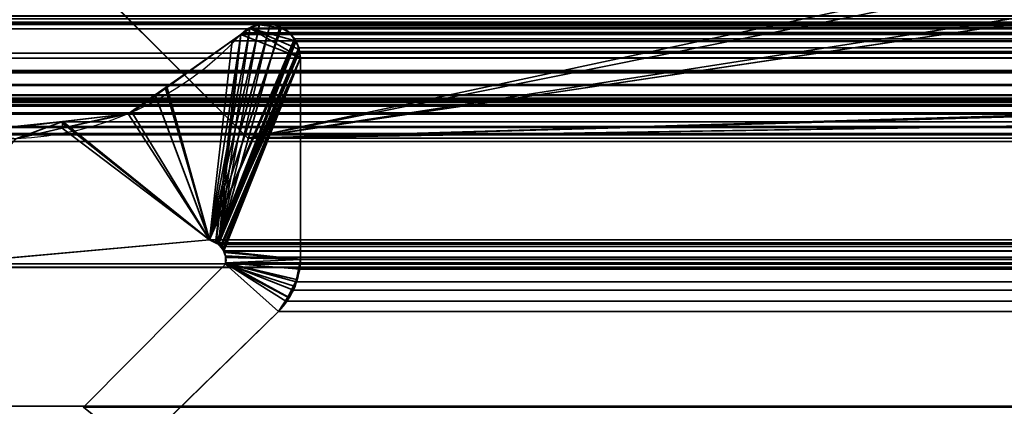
# Model space of a CAD drawing. Header units: millimetres. Extents: x -603 to 3703, y -115 to 249.
# Tile 96 of 256: x -400 to -391.35, y 2.65 to 6.04. Entities that reach past the tile are written whole.
import ezdxf

# ---------------------------------------------------------------- set-up
doc = ezdxf.new("R2010")
doc.units = ezdxf.units.MM
doc.layers.add('151', color=7, linetype='Continuous', true_color=0xffffff)

# ---------------------------------------------------------------- blocks, each defined once
blk = doc.blocks.new('UG_SURFACE_001')
at = {"layer": '151', "color": 252, "linetype": 'Continuous', "lineweight": 35}
for points in [[(603, -13.3, 2212.25), (603, 230.4, 2212.25), (-603, 230.4, 2212.25), (-603, -13.3, 2212.25)], [(-453, -13.3, 2062.2499), (-453, 230.4, 2062.2499), (453, 230.4, 2062.2499), (453, -13.3, 2062.2499)]]:
    blk.add_3dface(points, dxfattribs=at)
blk = doc.blocks.new('UG_SURFACE_050')
at = {"layer": '151', "color": 252, "linetype": 'Continuous', "lineweight": 35}
for points in [[(-360.7, 13.42, 2008.75), (-360.7, 13, 2008.75), (-398, 5, 2008.75), (-402.5, 9.5, 2008.75)], [(-109.3, 13, 2010.2501), (-402.5, 9.5, 2010.2501), (-398, 5, 2010.2501)], [(-398, 5, 2008.75), (-111.8, 13, 2008.75), (-109.3, 13, 2008.75)], [(-398, 5, 2008.75), (-123.2, 13, 2008.75), (-111.8, 13, 2008.75)], [(-109.3, 13, 2008.75), (109.3, 13, 2008.75), (-398, 5, 2008.75)], [(-398, 5, 2008.75), (-125.7, 13, 2008.75), (-123.2, 13, 2008.75)], [(-398, 5, 2008.75), (-344.3, 13, 2008.75), (-125.7, 13, 2008.75)], [(-398, 5, 2008.75), (-346.8, 13, 2008.75), (-344.3, 13, 2008.75)], [(-398, 5, 2008.75), (-360.7, 13, 2008.75), (-358.2, 13, 2008.75)], [(-358.2, 13, 2008.75), (-346.8, 13, 2008.75), (-398, 5, 2008.75)], [(398, 5, 2008.75), (-398, 5, 2008.75), (109.3, 13, 2008.75), (111.8, 13, 2008.75)], [(-398, 5, 2010.2501), (111.8, 13, 2010.2501), (109.3, 13, 2010.2501)], [(-398, 5, 2010.2501), (123.2, 13, 2010.2501), (111.8, 13, 2010.2501)], [(109.3, 13, 2010.2501), (-109.3, 13, 2010.2501), (-398, 5, 2010.2501)], [(-398, 5, 2010.2501), (398, 5, 2010.2501), (125.7, 13, 2010.2501), (123.2, 13, 2010.2501)], [(-402.5, 9.5, 2010.2501), (-402.5, 9.5, 2008.75), (-398, 5, 2008.75), (-398, 5, 2010.2501)], [(398, 5, 2008.75), (398, 5, 2010.2501), (-398, 5, 2010.2501), (-398, 5, 2008.75)]]:
    blk.add_3dface(points, dxfattribs=at)
blk = doc.blocks.new('UG_SURFACE_066')
at = {"layer": '151', "color": 7, "linetype": 'Continuous', "lineweight": 35}
for points in [[(-397.8963, 5.9952, 2005.1463), (-397.9194, 5.9954, 2005.1694), (-397.9815, 5.9606, 2005.2316), (-398.3342, 4.1071, 2005.5842)], [(-398.3342, 4.1071, 2005.5842), (-397.8031, 5.9944, 2005.053), (-397.8963, 5.9952, 2005.1463)], [(-398.3342, 4.1071, 2005.5842), (-397.7041, 5.9673, 2004.9541), (-397.7507, 5.9939, 2005.0008), (-397.8031, 5.9944, 2005.053)], [(-397.705, 5.9696, -7.75), (-397.9823, 5.9668, -7.75), (-397.9694, 5.9764, -7.75), (-397.8949, 5.9951, -7.75)], [(-397.9694, 5.9764, -7.75), (-397.9823, 5.9668, -7.75), (-397.9815, 5.9606, 2005.2316)], [(-397.9694, 5.9764, -7.75), (-397.9815, 5.9606, 2005.2316), (-397.9194, 5.9954, 2005.1694)], [(-397.9694, 5.9764, -7.75), (-397.9194, 5.9954, 2005.1694), (-397.8963, 5.9952, 2005.1463)], [(-397.8963, 5.9952, 2005.1463), (-397.8949, 5.9951, -7.75), (-397.9694, 5.9764, -7.75)], [(-397.8949, 5.9951, -7.75), (-397.8963, 5.9952, 2005.1463), (-397.8031, 5.9944, 2005.053)], [(-397.8031, 5.9944, 2005.053), (-397.8498, 6.0064, -7.75), (-397.8949, 5.9951, -7.75)], [(-397.8949, 5.9951, -7.75), (-397.8498, 6.0064, -7.75), (-397.8038, 5.9997, -7.75)], [(-397.8038, 5.9997, -7.75), (-397.7404, 5.9906, -7.75), (-397.705, 5.9696, -7.75), (-397.8949, 5.9951, -7.75)], [(-397.8031, 5.9944, 2005.053), (-397.8038, 5.9997, -7.75), (-397.8498, 6.0064, -7.75)], [(-397.8038, 5.9997, -7.75), (-397.8031, 5.9944, 2005.053), (-397.7507, 5.9939, 2005.0008)], [(-397.7507, 5.9939, 2005.0008), (-397.7404, 5.9906, -7.75), (-397.8038, 5.9997, -7.75)], [(-397.7507, 5.9939, 2005.0008), (-397.705, 5.9696, -7.75), (-397.7404, 5.9906, -7.75)], [(-397.7507, 5.9939, 2005.0008), (-397.7041, 5.9673, 2004.9541), (-397.705, 5.9696, -7.75)], [(-398.722, 5.4379, -7.75), (-398.7114, 5.4518, 2005.9614), (-398.0592, 5.9099, 2005.3091)], [(-398.0592, 5.9099, 2005.3091), (-398.0592, 5.9099, -7.75), (-398.722, 5.4379, -7.75)], [(-398.722, 5.4379, -7.75), (-398.0592, 5.9099, -7.75), (-398.3342, 4.1071, -7.75)], [(-398.3342, 4.1071, 2005.5842), (-398.0592, 5.9099, 2005.3091), (-398.7114, 5.4518, 2005.9614)], [(-397.5878, 5.8734, 2004.8378), (-397.6333, 5.9269, 2004.8833), (-397.7041, 5.9673, 2004.9541), (-398.3342, 4.1071, 2005.5842)], [(-397.9815, 5.9606, 2005.2316), (-398.0427, 5.9264, 2005.2927), (-398.0592, 5.9099, 2005.3091), (-398.3342, 4.1071, 2005.5842)], [(-398.2756, 4.083, -7.75), (-398.3342, 4.1071, -7.75), (-398.0592, 5.9099, -7.75)], [(-397.5367, 5.7056, -7.75), (-398.2721, 4.0816, -7.75), (-398.2756, 4.083, -7.75), (-398.0592, 5.9099, -7.75)], [(-397.9815, 5.9606, 2005.2316), (-397.9823, 5.9668, -7.75), (-398.0592, 5.9099, -7.75)], [(-398.0592, 5.9099, -7.75), (-397.9823, 5.9668, -7.75), (-397.5367, 5.7056, -7.75)], [(-398.0592, 5.9099, -7.75), (-398.0427, 5.9264, 2005.2927), (-397.9815, 5.9606, 2005.2316)], [(-398.0592, 5.9099, -7.75), (-398.0592, 5.9099, 2005.3091), (-398.0427, 5.9264, 2005.2927)], [(-397.705, 5.9696, -7.75), (-397.6333, 5.9269, -7.75), (-397.5827, 5.8558, -7.75), (-397.9823, 5.9668, -7.75)], [(-397.5827, 5.8558, -7.75), (-397.5623, 5.8271, -7.75), (-397.5528, 5.7817, -7.75), (-397.9823, 5.9668, -7.75)], [(-397.5528, 5.7817, -7.75), (-397.5367, 5.7056, -7.75), (-397.9823, 5.9668, -7.75)], [(-397.705, 5.9696, -7.75), (-397.7041, 5.9673, 2004.9541), (-397.6333, 5.9269, 2004.8833)], [(-397.6333, 5.9269, 2004.8833), (-397.6333, 5.9269, -7.75), (-397.705, 5.9696, -7.75)], [(-397.6333, 5.9269, -7.75), (-397.6333, 5.9269, 2004.8833), (-397.5878, 5.8734, 2004.8378)], [(-397.5878, 5.8734, 2004.8378), (-397.5827, 5.8558, -7.75), (-397.6333, 5.9269, -7.75)], [(-398.3342, 4.1071, 2005.5842), (-397.5801, 5.8573, 2004.8301), (-397.5878, 5.8734, 2004.8378)], [(-397.5801, 5.8573, 2004.8301), (-398.3342, 4.1071, 2005.5842), (-398.2764, 4.0792, 2005.5263)], [(-397.5497, 5.793, 2004.7996), (-397.5801, 5.8573, 2004.8301), (-398.2764, 4.0792, 2005.5263)], [(-397.5878, 5.8734, 2004.8378), (-397.5801, 5.8573, 2004.8301), (-397.5827, 5.8558, -7.75)], [(-397.5623, 5.8271, -7.75), (-397.5827, 5.8558, -7.75), (-397.5801, 5.8573, 2004.8301)], [(-397.5623, 5.8271, -7.75), (-397.5801, 5.8573, 2004.8301), (-397.5497, 5.793, 2004.7996)], [(-397.5497, 5.793, 2004.7996), (-397.5528, 5.7817, -7.75), (-397.5623, 5.8271, -7.75)], [(-398.2764, 4.0792, 2005.5263), (-398.2551, 4.069, 2005.5051), (-397.5481, 5.7826, 2004.7982), (-397.5497, 5.793, 2004.7996)], [(-397.5367, 5.7056, 2004.7867), (-397.5481, 5.7826, 2004.7982), (-398.2551, 4.069, 2005.5051), (-398.2334, 4.0415, 2005.4834)], [(-397.5497, 5.793, 2004.7996), (-397.5481, 5.7826, 2004.7982), (-397.5528, 5.7817, -7.75)], [(-397.5528, 5.7817, -7.75), (-397.5481, 5.7826, 2004.7982), (-397.5367, 5.7056, 2004.7867)], [(-397.5367, 5.7056, 2004.7867), (-397.5367, 5.7056, -7.75), (-397.5528, 5.7817, -7.75)], [(-398.2333, 4.0429, -7.75), (-398.2721, 4.0816, -7.75), (-397.5367, 5.7056, -7.75)], [(-398.2334, 4.0415, 2005.4834), (-398.2089, 4.0105, 2005.4588), (-397.5367, 5.7056, 2004.7867)], [(-397.5367, 5.7056, -7.75), (-398.2197, 4.0294, -7.75), (-398.2333, 4.0429, -7.75)], [(-398.2064, 3.9977, -7.75), (-398.2197, 4.0294, -7.75), (-397.5367, 5.7056, -7.75), (-397.5367, 3.935, -7.75)], [(-397.5367, 3.935, 2004.7867), (-397.5367, 5.7056, 2004.7867), (-398.2089, 4.0105, 2005.4588), (-398.205, 3.998, 2005.455)], [(-397.5367, 5.7056, 2004.7867), (-397.5367, 3.935, 2004.7867), (-397.5367, 3.935, -7.75), (-397.5367, 5.7056, -7.75)], [(-399.0512, 5.2131, 2006.3012), (-398.7114, 5.4518, 2005.9614), (-398.722, 5.4379, -7.75)], [(-398.7114, 5.4518, 2005.9614), (-399.0512, 5.2131, 2006.3012), (-398.3342, 4.1071, 2005.5842)], [(-399.0512, 5.2131, 2006.3012), (-398.722, 5.4379, -7.75), (-399.0175, 5.2275, -7.75)], [(-398.3342, 4.1071, -7.75), (-399.0175, 5.2275, -7.75), (-398.722, 5.4379, -7.75)], [(-399.0512, 5.2131, 2006.3012), (-399.0175, 5.2275, -7.75), (-399.6293, 5.0877, -7.75)], [(-399.6293, 5.0877, -7.75), (-399.0175, 5.2275, -7.75), (-398.3342, 4.1071, -7.75)], [(-399.6293, 5.0877, -7.75), (-399.625, 5.1452, 2006.875), (-399.0512, 5.2131, 2006.3012)], [(-398.3342, 4.1071, 2005.5842), (-399.0512, 5.2131, 2006.3012), (-399.625, 5.1452, 2006.875)], [(-401.0368, 3.8635, 2008.287), (-398.3342, 4.1071, 2005.5842), (-399.625, 5.1452, 2006.875), (-400.4592, 5.0464, 2007.7093)], [(-400.4479, 5.0629, -7.75), (-400.4592, 5.0464, 2007.7093), (-399.625, 5.1452, 2006.875)], [(-399.625, 5.1452, 2006.875), (-400.0367, 4.9946, -7.75), (-400.4479, 5.0629, -7.75)], [(-399.625, 5.1452, 2006.875), (-399.6293, 5.0877, -7.75), (-400.0367, 4.9946, -7.75)], [(-398.3342, 4.1071, -7.75), (-401.0368, 3.8635, -7.75), (-400.0367, 4.9946, -7.75), (-399.6293, 5.0877, -7.75)], [(-401.0368, 3.8635, -7.75), (-398.3342, 4.1071, -7.75), (-398.3342, 4.1071, 2005.5842), (-401.0368, 3.8635, 2008.287)], [(-398.3342, 4.1071, -7.75), (-398.2756, 4.083, -7.75), (-398.2764, 4.0792, 2005.5263)], [(-398.2764, 4.0792, 2005.5263), (-398.3342, 4.1071, 2005.5842), (-398.3342, 4.1071, -7.75)], [(-398.2551, 4.069, 2005.5051), (-398.2764, 4.0792, 2005.5263), (-398.2756, 4.083, -7.75)], [(-398.2756, 4.083, -7.75), (-398.2721, 4.0816, -7.75), (-398.2334, 4.0415, 2005.4834)], [(-398.2334, 4.0415, 2005.4834), (-398.2551, 4.069, 2005.5051), (-398.2756, 4.083, -7.75)], [(-398.2721, 4.0816, -7.75), (-398.2333, 4.0429, -7.75), (-398.2334, 4.0415, 2005.4834)], [(-398.2089, 4.0105, 2005.4588), (-398.2334, 4.0415, 2005.4834), (-398.2333, 4.0429, -7.75)], [(-398.2333, 4.0429, -7.75), (-398.2197, 4.0294, -7.75), (-398.205, 3.998, 2005.455)], [(-398.205, 3.998, 2005.455), (-398.2089, 4.0105, 2005.4588), (-398.2333, 4.0429, -7.75)], [(-398.2197, 4.0294, -7.75), (-398.2064, 3.9977, -7.75), (-398.205, 3.998, 2005.455)], [(-398.1917, 3.9554, 2005.4417), (-398.205, 3.998, 2005.455), (-398.2064, 3.9977, -7.75)], [(-397.5367, 3.935, -7.75), (-398.194, 3.9681, -7.75), (-398.2064, 3.9977, -7.75)], [(-398.1917, 3.9554, 2005.4417), (-398.2064, 3.9977, -7.75), (-398.194, 3.9681, -7.75)], [(-398.205, 3.998, 2005.455), (-398.1917, 3.9554, 2005.4417), (-397.5367, 3.935, 2004.7867)], [(-398.1939, 3.9526, -7.75), (-398.194, 3.9681, -7.75), (-397.5367, 3.935, -7.75)], [(-398.1917, 3.9554, 2005.4417), (-398.194, 3.9681, -7.75), (-398.1939, 3.9526, -7.75)], [(-398.1939, 3.9526, -7.75), (-398.1917, 3.9526, 2005.4417), (-398.1917, 3.9554, 2005.4417)], [(-397.5367, 3.935, -7.75), (-398.1937, 3.9051, -7.75), (-398.1939, 3.9526, -7.75)], [(-398.1917, 3.9526, 2005.4417), (-398.1939, 3.9526, -7.75), (-398.1937, 3.9051, -7.75)], [(-398.1937, 3.9051, -7.75), (-398.1917, 3.9051, 2005.4417), (-398.1917, 3.9526, 2005.4417)], [(-398.1937, 3.8936, -7.75), (-398.1937, 3.9051, -7.75), (-397.5367, 3.935, -7.75), (-397.5708, 3.7578, -7.75)], [(-398.1917, 3.9049, 2005.4417), (-398.1937, 3.9051, -7.75), (-398.1937, 3.8936, -7.75)], [(-398.1917, 3.9049, 2005.4417), (-398.1917, 3.9051, 2005.4417), (-398.1937, 3.9051, -7.75)], [(-398.1917, 3.9049, 2005.4417), (-398.1937, 3.8936, 2005.4436), (-397.7289, 3.4787, 2004.9789), (-397.6404, 3.6037, 2004.8904)], [(-398.1937, 3.8936, -7.75), (-398.1937, 3.8936, 2005.4436), (-398.1917, 3.9049, 2005.4417)], [(-397.5367, 3.935, 2004.7867), (-398.1917, 3.9554, 2005.4417), (-398.1917, 3.9526, 2005.4417)], [(-398.1917, 3.9526, 2005.4417), (-398.1917, 3.9051, 2005.4417), (-397.5367, 3.935, 2004.7867)], [(-397.5425, 3.8494, 2004.7925), (-397.5367, 3.935, 2004.7867), (-398.1917, 3.9051, 2005.4417)], [(-398.1917, 3.9051, 2005.4417), (-398.1917, 3.9049, 2005.4417), (-397.5687, 3.7599, 2004.8187), (-397.5425, 3.8494, 2004.7925)], [(-397.6404, 3.6037, 2004.8904), (-397.5961, 3.6663, 2004.8461), (-397.5687, 3.7599, 2004.8187), (-398.1917, 3.9049, 2005.4417)], [(-397.5708, 3.7578, -7.75), (-397.5367, 3.935, -7.75), (-397.5367, 3.935, 2004.7867)], [(-397.5367, 3.935, 2004.7867), (-397.5425, 3.8494, 2004.7925), (-397.5708, 3.7578, -7.75)], [(-397.7289, 3.4787, -7.75), (-398.977, 2.2621, -7.75), (-399.4443, 2.6395, -7.75), (-398.1937, 3.8936, -7.75)], [(-398.977, 2.2621, 2006.227), (-397.7289, 3.4787, 2004.9789), (-398.1937, 3.8936, 2005.4436), (-399.4443, 2.6395, 2006.6943)], [(-398.1937, 3.8936, -7.75), (-399.4443, 2.6395, -7.75), (-399.4443, 2.6395, 2006.6943), (-398.1937, 3.8936, 2005.4436)], [(-398.1937, 3.8936, -7.75), (-397.646, 3.6031, -7.75), (-397.7289, 3.4787, -7.75)], [(-398.1937, 3.8936, -7.75), (-397.5821, 3.6987, -7.75), (-397.646, 3.6031, -7.75)], [(-397.5708, 3.7578, -7.75), (-397.5821, 3.6987, -7.75), (-398.1937, 3.8936, -7.75)], [(-397.5425, 3.8494, 2004.7925), (-397.5687, 3.7599, 2004.8187), (-397.5708, 3.7578, -7.75)], [(-397.646, 3.6031, -7.75), (-397.5821, 3.6987, -7.75), (-397.5687, 3.7599, 2004.8187)], [(-397.5687, 3.7599, 2004.8187), (-397.5961, 3.6663, 2004.8461), (-397.646, 3.6031, -7.75)], [(-397.5821, 3.6987, -7.75), (-397.5708, 3.7578, -7.75), (-397.5687, 3.7599, 2004.8187)], [(-397.5961, 3.6663, 2004.8461), (-397.6404, 3.6037, 2004.8904), (-397.646, 3.6031, -7.75)], [(-397.7289, 3.4787, -7.75), (-397.646, 3.6031, -7.75), (-397.6404, 3.6037, 2004.8904)], [(-397.6404, 3.6037, 2004.8904), (-397.7289, 3.4787, 2004.9789), (-397.7289, 3.4787, -7.75)], [(-397.7289, 3.4787, 2004.9789), (-398.977, 2.2621, 2006.227), (-398.977, 2.2621, -7.75), (-397.7289, 3.4787, -7.75)]]:
    blk.add_3dface(points, dxfattribs=at)
blk = doc.blocks.new('UG_SURFACE_067')
at = {"layer": '151', "color": 7, "linetype": 'Continuous', "lineweight": 35}
for points in [[(-404, 11.8277, 2011.25), (-404, 5.7035, 2011.25), (404, 5.7035, 2011.25), (404, 11.8277, 2011.25)], [(412.5291, 6.2483, 2019.7792), (413.1932, 6.0016, 2020.4432), (-413.1932, 6.0016, 2020.4432), (-412.5291, 6.2483, 2019.7792)], [(-404.4892, 5.2872, 2011.7393), (-410.7079, 6.3024, 2017.9579), (410.7079, 6.3024, 2017.9579), (404.4892, 5.2872, 2011.7393)], [(413.4675, 6.0671, 2020.7176), (-413.4479, 6.0471, 2020.6978), (-413.385, 6.014, 2020.6349)], [(-413.385, 6.014, 2020.6349), (413.3841, 6.0169, 2020.6342), (413.4675, 6.0671, 2020.7176)], [(412.1321, 6.0177, 2019.3822), (-412.1465, 6.0731, 2019.3965), (-412.1321, 6.0177, 2019.3822)], [(412.1321, 6.0177, 2019.3822), (412.1465, 6.0731, 2019.3965), (-412.1465, 6.0731, 2019.3965)], [(402.0821, 5.7463, 2009.3322), (-402.0821, 5.7463, 2009.3322), (-402.3748, 6.1376, 2009.6247), (402.3748, 6.1376, 2009.6247)], [(413.3841, 6.0169, 2020.6342), (-413.385, 6.014, 2020.6349), (-413.3833, 6.0132, 2020.6335)], [(413.3696, 6.0082, 2020.6196), (413.3841, 6.0169, 2020.6342), (-413.3833, 6.0132, 2020.6335)], [(-413.3833, 6.0132, 2020.6335), (-413.2925, 6.0044, 2020.5426), (413.2929, 6.0053, 2020.5429)], [(413.2929, 6.0053, 2020.5429), (413.3696, 6.0082, 2020.6196), (-413.3833, 6.0132, 2020.6335)], [(413.2929, 6.0053, 2020.5429), (-413.2925, 6.0044, 2020.5426), (-413.215, 5.9969, 2020.4649)], [(413.1932, 6.0016, 2020.4432), (413.2929, 6.0053, 2020.5429), (-413.215, 5.9969, 2020.4649)], [(-413.215, 5.9969, 2020.4649), (-413.1932, 6.0016, 2020.4432), (413.1932, 6.0016, 2020.4432)], [(-412.1321, 6.0177, 2019.3822), (412.1284, 5.9608, 2019.3784), (412.1321, 6.0177, 2019.3822)], [(-412.1321, 6.0177, 2019.3822), (-412.1284, 5.9608, 2019.3784), (412.1284, 5.9608, 2019.3784)], [(-398.2551, 4.069, 2005.5051), (-397.9813, 5.9607, 2005.2314), (-397.9194, 5.9954, 2005.1694), (-397.8989, 5.9952, 2005.1489)], [(-397.8989, 5.9952, 2005.1489), (-397.8063, 5.9944, 2005.0564), (-398.2551, 4.069, 2005.5051)], [(-397.8063, 5.9944, 2005.0564), (-397.7507, 5.9939, 2005.0008), (-397.7166, 5.9744, 2004.9665), (-398.2551, 4.069, 2005.5051)], [(-398.2551, 4.069, 2005.5051), (-397.7166, 5.9744, 2004.9665), (-397.6333, 5.9269, 2004.8833), (-397.5878, 5.8734, 2004.8378)], [(-397.9194, 5.9954, 2005.1694), (-397.9813, 5.9607, 2005.2314), (397.9813, 5.9607, 2005.2314)], [(-397.9194, 5.9954, 2005.1694), (397.9813, 5.9607, 2005.2314), (397.9194, 5.9954, 2005.1694)], [(397.9194, 5.9954, 2005.1694), (397.8989, 5.9952, 2005.1489), (-397.8989, 5.9952, 2005.1489), (-397.9194, 5.9954, 2005.1694)], [(397.8063, 5.9944, 2005.0564), (-397.8063, 5.9944, 2005.0564), (-397.8989, 5.9952, 2005.1489), (397.8989, 5.9952, 2005.1489)], [(-397.7507, 5.9939, 2005.0008), (-397.8063, 5.9944, 2005.0564), (397.8063, 5.9944, 2005.0564)], [(-397.7507, 5.9939, 2005.0008), (397.8063, 5.9944, 2005.0564), (397.7507, 5.9939, 2005.0008)], [(397.7507, 5.9939, 2005.0008), (-397.7166, 5.9744, 2004.9665), (-397.7507, 5.9939, 2005.0008)], [(397.7507, 5.9939, 2005.0008), (397.7166, 5.9744, 2004.9665), (-397.7166, 5.9744, 2004.9665)], [(397.6333, 5.9269, 2004.8833), (-397.6333, 5.9269, 2004.8833), (-397.7166, 5.9744, 2004.9665), (397.7166, 5.9744, 2004.9665)], [(412.175, 2.6459, 2019.4249), (412.1284, 5.9608, 2019.3784), (-412.1284, 5.9608, 2019.3784), (-412.175, 2.6459, 2019.4249)], [(-398.2818, 4.0818, 2005.5318), (-398.3342, 4.1071, 2005.5842), (-398.1366, 5.8555, 2005.3866), (-398.0592, 5.9099, 2005.3091)], [(-398.0592, 5.9099, 2005.3091), (-398.2551, 4.069, 2005.5051), (-398.2818, 4.0818, 2005.5318)], [(-398.2551, 4.069, 2005.5051), (-398.0592, 5.9099, 2005.3091), (-398.0427, 5.9264, 2005.2927), (-397.9813, 5.9607, 2005.2314)], [(398.0592, 5.9099, 2005.3091), (-398.0592, 5.9099, 2005.3091), (-398.1366, 5.8555, 2005.3866), (398.1366, 5.8555, 2005.3866)], [(-398.0592, 5.9099, 2005.3091), (398.0592, 5.9099, 2005.3091), (398.0427, 5.9264, 2005.2927)], [(-398.0427, 5.9264, 2005.2927), (-398.0592, 5.9099, 2005.3091), (398.0427, 5.9264, 2005.2927)], [(398.0427, 5.9264, 2005.2927), (397.9813, 5.9607, 2005.2314), (-397.9813, 5.9607, 2005.2314), (-398.0427, 5.9264, 2005.2927)], [(-397.5878, 5.8734, 2004.8378), (-397.6333, 5.9269, 2004.8833), (397.6333, 5.9269, 2004.8833)], [(-397.5878, 5.8734, 2004.8378), (397.6333, 5.9269, 2004.8833), (397.5878, 5.8734, 2004.8378)], [(-398.8118, 5.3813, 2006.0618), (-398.1366, 5.8555, 2005.3866), (-398.3342, 4.1071, 2005.5842)], [(398.1366, 5.8555, 2005.3866), (-398.1366, 5.8555, 2005.3866), (-398.8118, 5.3813, 2006.0618), (398.8118, 5.3813, 2006.0618)], [(-397.5878, 5.8734, 2004.8378), (-397.5761, 5.8487, 2004.8261), (-398.2551, 4.069, 2005.5051)], [(-397.5761, 5.8487, 2004.8261), (-397.5497, 5.793, 2004.7996), (-398.2551, 4.069, 2005.5051)], [(397.5878, 5.8734, 2004.8378), (-397.5761, 5.8487, 2004.8261), (-397.5878, 5.8734, 2004.8378)], [(397.5878, 5.8734, 2004.8378), (397.5761, 5.8487, 2004.8261), (-397.5761, 5.8487, 2004.8261)], [(-397.5497, 5.793, 2004.7996), (-397.5761, 5.8487, 2004.8261), (397.5761, 5.8487, 2004.8261)], [(-397.5497, 5.793, 2004.7996), (397.5761, 5.8487, 2004.8261), (397.5497, 5.793, 2004.7996)], [(-401.8839, 5.5793, 2009.1338), (-402.0821, 5.7463, 2009.3322), (402.0821, 5.7463, 2009.3322)], [(-401.8839, 5.5793, 2009.1338), (402.0821, 5.7463, 2009.3322), (401.8839, 5.5793, 2009.1338)], [(-398.2551, 4.069, 2005.5051), (-397.5497, 5.793, 2004.7996), (-397.5451, 5.7619, 2004.7951)], [(-397.5451, 5.7619, 2004.7951), (-397.5367, 5.7056, 2004.7867), (-398.2401, 4.0501, 2005.4901), (-398.2551, 4.069, 2005.5051)], [(397.5497, 5.793, 2004.7996), (-397.5451, 5.7619, 2004.7951), (-397.5497, 5.793, 2004.7996)], [(397.5497, 5.793, 2004.7996), (397.5451, 5.7619, 2004.7951), (-397.5451, 5.7619, 2004.7951)], [(397.5367, 5.7056, 2004.7867), (-397.5367, 5.7056, 2004.7867), (-397.5451, 5.7619, 2004.7951), (397.5451, 5.7619, 2004.7951)], [(404.0184, 5.5798, 2011.2684), (-404, 5.7035, 2011.25), (-404.0144, 5.5936, 2011.2643)], [(404.0184, 5.5798, 2011.2684), (404, 5.7035, 2011.25), (-404, 5.7035, 2011.25)], [(-397.5367, 5.7056, 2004.7867), (-398.2089, 4.0105, 2005.4588), (-398.2401, 4.0501, 2005.4901)], [(-398.2077, 4.0067, 2005.4576), (-398.2089, 4.0105, 2005.4588), (-397.5367, 5.7056, 2004.7867), (-397.5367, 3.935, 2004.7867)], [(397.5367, 5.7056, 2004.7867), (397.5367, 3.935, 2004.7867), (-397.5367, 3.935, 2004.7867), (-397.5367, 5.7056, 2004.7867)], [(404.0707, 5.4695, 2011.3206), (-404.0236, 5.5731, 2011.2736), (-404.0688, 5.4724, 2011.3187)], [(-404.0144, 5.5936, 2011.2643), (-404.0236, 5.5731, 2011.2736), (404.0222, 5.5719, 2011.2722)], [(404.0707, 5.4695, 2011.3206), (404.0222, 5.5719, 2011.2722), (-404.0236, 5.5731, 2011.2736)], [(-404.0144, 5.5936, 2011.2643), (404.0222, 5.5719, 2011.2722), (404.0184, 5.5798, 2011.2684)], [(401.8839, 5.5793, 2009.1338), (401.3108, 5.3319, 2008.5609), (-401.3108, 5.3319, 2008.5609), (-401.8839, 5.5793, 2009.1338)], [(-404.0799, 5.4618, 2011.3299), (-404.1725, 5.3741, 2011.4224), (404.1705, 5.3696, 2011.4205)], [(-404.0688, 5.4724, 2011.3187), (-404.0799, 5.4618, 2011.3299), (404.0795, 5.4607, 2011.3294)], [(404.1705, 5.3696, 2011.4205), (404.0795, 5.4607, 2011.3294), (-404.0799, 5.4618, 2011.3299)], [(-404.0688, 5.4724, 2011.3187), (404.0795, 5.4607, 2011.3294), (404.0707, 5.4695, 2011.3206)], [(410.8243, 5.3515, 2018.0743), (-410.8243, 5.3515, 2018.0743), (-410.6891, 5.381, 2017.9391), (410.6891, 5.381, 2017.9391)], [(-410.6891, 5.381, 2017.9391), (-401.5852, 3.8982, 2008.8351), (401.5852, 3.8982, 2008.8351), (410.6891, 5.381, 2017.9391)], [(404.1873, 5.3527, 2011.4374), (-404.1725, 5.3741, 2011.4224), (-404.2099, 5.3386, 2011.4601)], [(404.1873, 5.3527, 2011.4374), (404.1705, 5.3696, 2011.4205), (-404.1725, 5.3741, 2011.4224)], [(-398.3342, 4.1071, 2005.5842), (-399.0512, 5.2131, 2006.3012), (-398.8118, 5.3813, 2006.0618)], [(399.0512, 5.2131, 2006.3012), (-398.8118, 5.3813, 2006.0618), (-399.0512, 5.2131, 2006.3012)], [(399.0512, 5.2131, 2006.3012), (398.8118, 5.3813, 2006.0618), (-398.8118, 5.3813, 2006.0618)], [(-411.0306, 5.2222, 2018.2805), (-410.9405, 5.2946, 2018.1906), (410.9405, 5.2946, 2018.1906), (411.0306, 5.2222, 2018.2805)], [(410.8867, 5.3379, 2018.1367), (-410.9405, 5.2946, 2018.1906), (-410.8867, 5.3379, 2018.1367)], [(410.8867, 5.3379, 2018.1367), (410.9405, 5.2946, 2018.1906), (-410.9405, 5.2946, 2018.1906)], [(-410.8867, 5.3379, 2018.1367), (-410.8243, 5.3515, 2018.0743), (410.8243, 5.3515, 2018.0743), (410.8867, 5.3379, 2018.1367)], [(-404.4552, 5.2832, 2011.7052), (-404.4892, 5.2872, 2011.7393), (404.4892, 5.2872, 2011.7393)], [(-404.4552, 5.2832, 2011.7052), (404.4892, 5.2872, 2011.7393), (404.4552, 5.2832, 2011.7052)], [(404.4552, 5.2832, 2011.7052), (404.4212, 5.2819, 2011.6713), (-404.4212, 5.2819, 2011.6713), (-404.4552, 5.2832, 2011.7052)], [(404.4066, 5.2823, 2011.6565), (-404.4071, 5.2857, 2011.657), (-404.4212, 5.2819, 2011.6713)], [(-404.4212, 5.2819, 2011.6713), (404.4212, 5.2819, 2011.6713), (404.4066, 5.2823, 2011.6565)], [(404.3997, 5.2825, 2011.6496), (-404.2871, 5.3179, 2011.5371), (-404.4071, 5.2857, 2011.657)], [(-404.4071, 5.2857, 2011.657), (404.4066, 5.2823, 2011.6565), (404.3997, 5.2825, 2011.6496)], [(-404.2099, 5.3386, 2011.4601), (-404.2871, 5.3179, 2011.5371), (404.2878, 5.3195, 2011.5378)], [(404.3997, 5.2825, 2011.6496), (404.2878, 5.3195, 2011.5378), (-404.2871, 5.3179, 2011.5371)], [(-404.2099, 5.3386, 2011.4601), (404.2878, 5.3195, 2011.5378), (404.1873, 5.3527, 2011.4374)], [(-401.3108, 5.3319, 2008.5609), (401.3108, 5.3319, 2008.5609), (400.6085, 5.0287, 2007.8585)], [(-400.6085, 5.0287, 2007.8585), (-401.3108, 5.3319, 2008.5609), (400.6085, 5.0287, 2007.8585)], [(411.0964, 5.1017, 2018.3465), (-411.0964, 5.1017, 2018.3465), (-411.036, 5.2121, 2018.286), (411.036, 5.2121, 2018.286)], [(411.036, 5.2121, 2018.286), (-411.036, 5.2121, 2018.286), (-411.0306, 5.2222, 2018.2805)], [(411.0306, 5.2222, 2018.2805), (411.036, 5.2121, 2018.286), (-411.0306, 5.2222, 2018.2805)], [(-399.643, 5.1431, 2006.8929), (-399.0512, 5.2131, 2006.3012), (-398.3342, 4.1071, 2005.5842)], [(-399.0512, 5.2131, 2006.3012), (-399.643, 5.1431, 2006.8929), (399.643, 5.1431, 2006.8929)], [(-399.0512, 5.2131, 2006.3012), (399.643, 5.1431, 2006.8929), (399.0512, 5.2131, 2006.3012)], [(-400.5121, 5.0402, 2007.7622), (-399.643, 5.1431, 2006.8929), (-398.3342, 4.1071, 2005.5842), (-401.0368, 3.8635, 2008.287)], [(399.643, 5.1431, 2006.8929), (-399.643, 5.1431, 2006.8929), (-400.5121, 5.0402, 2007.7622), (400.5121, 5.0402, 2007.7622)], [(411.1224, 4.9715, 2018.3723), (-411.1224, 4.9715, 2018.3723), (-411.1005, 5.0942, 2018.3506)], [(-411.1005, 5.0942, 2018.3506), (-411.0964, 5.1017, 2018.3465), (411.0964, 5.1017, 2018.3465), (411.1005, 5.0942, 2018.3506)], [(411.1005, 5.0942, 2018.3506), (411.1224, 4.9715, 2018.3723), (-411.1005, 5.0942, 2018.3506)], [(400.6085, 5.0287, 2007.8585), (400.5121, 5.0402, 2007.7622), (-400.5121, 5.0402, 2007.7622), (-400.6085, 5.0287, 2007.8585)], [(-411.2049, 2.0412, 2018.4548), (-411.1224, 4.9715, 2018.3723), (411.1224, 4.9715, 2018.3723), (411.2049, 2.0412, 2018.4548)], [(-401.0368, 3.8635, 2008.287), (-398.3342, 4.1071, 2005.5842), (398.3342, 4.1071, 2005.5842), (401.0368, 3.8635, 2008.287)], [(398.3099, 4.1003, 2005.5599), (-398.3342, 4.1071, 2005.5842), (-398.2818, 4.0818, 2005.5318)], [(398.3099, 4.1003, 2005.5599), (398.3342, 4.1071, 2005.5842), (-398.3342, 4.1071, 2005.5842)], [(-398.2818, 4.0818, 2005.5318), (398.2821, 4.082, 2005.532), (398.3099, 4.1003, 2005.5599)], [(398.2387, 4.0534, 2005.4886), (398.2821, 4.082, 2005.532), (-398.2818, 4.0818, 2005.5318)], [(398.2387, 4.0534, 2005.4886), (-398.2818, 4.0818, 2005.5318), (-398.2551, 4.069, 2005.5051)], [(-398.2551, 4.069, 2005.5051), (398.2383, 4.053, 2005.4884), (398.2387, 4.0534, 2005.4886)], [(-398.2551, 4.069, 2005.5051), (-398.2401, 4.0501, 2005.4901), (398.2383, 4.053, 2005.4884)], [(398.2383, 4.053, 2005.4884), (-398.2401, 4.0501, 2005.4901), (-398.2089, 4.0105, 2005.4588)], [(-398.2089, 4.0105, 2005.4588), (398.2079, 4.0061, 2005.4579), (398.2383, 4.053, 2005.4884)], [(-398.2089, 4.0105, 2005.4588), (-398.2077, 4.0067, 2005.4576), (398.2079, 4.0061, 2005.4579)], [(-397.5367, 3.935, 2004.7867), (-398.1917, 3.9554, 2005.4417), (-398.2077, 4.0067, 2005.4576)], [(398.2042, 4.0004, 2005.4543), (-398.2077, 4.0067, 2005.4576), (-398.1917, 3.9554, 2005.4417)], [(398.2042, 4.0004, 2005.4543), (398.2079, 4.0061, 2005.4579), (-398.2077, 4.0067, 2005.4576)], [(-398.1917, 3.9554, 2005.4417), (398.1918, 3.9524, 2005.4417), (398.2042, 4.0004, 2005.4543)], [(401.3118, 3.8675, 2008.5618), (-401.5852, 3.8982, 2008.8351), (-401.3118, 3.8675, 2008.5618)], [(401.3118, 3.8675, 2008.5618), (401.5852, 3.8982, 2008.8351), (-401.5852, 3.8982, 2008.8351)], [(-397.664, 3.5704, 2004.914), (-397.7289, 3.4787, 2004.9789), (-398.1937, 3.8936, 2005.4436), (-398.1926, 3.8999, 2005.4426)], [(-398.1926, 3.8999, 2005.4426), (-398.1937, 3.8936, 2005.4436), (398.1937, 3.8936, 2005.4436)], [(-397.5747, 3.7395, 2004.8246), (-397.5961, 3.6663, 2004.8461), (-398.1926, 3.8999, 2005.4426), (-398.1917, 3.9049, 2005.4417)], [(-398.1917, 3.9049, 2005.4417), (-398.1926, 3.8999, 2005.4426), (398.1934, 3.8999, 2005.4433)], [(-398.1926, 3.8999, 2005.4426), (-397.5961, 3.6663, 2004.8461), (-397.664, 3.5704, 2004.914)], [(398.1937, 3.8936, 2005.4436), (398.1934, 3.8999, 2005.4433), (-398.1926, 3.8999, 2005.4426)], [(-398.1917, 3.9526, 2005.4417), (-398.1917, 3.9554, 2005.4417), (-397.5367, 3.935, 2004.7867)], [(-398.1917, 3.9554, 2005.4417), (-398.1917, 3.9526, 2005.4417), (398.1918, 3.9524, 2005.4417)], [(-397.5367, 3.935, 2004.7867), (-397.5425, 3.8494, 2004.7925), (-398.1917, 3.9049, 2005.4417), (-398.1917, 3.9526, 2005.4417)], [(398.1909, 3.949, 2005.441), (-398.1917, 3.9526, 2005.4417), (-398.1917, 3.9049, 2005.4417)], [(398.1909, 3.949, 2005.441), (398.1918, 3.9524, 2005.4417), (-398.1917, 3.9526, 2005.4417)], [(-398.1917, 3.9049, 2005.4417), (398.1934, 3.8999, 2005.4433), (398.1909, 3.949, 2005.441)], [(-398.1917, 3.9049, 2005.4417), (-397.5425, 3.8494, 2004.7925), (-397.5747, 3.7395, 2004.8246)], [(-397.5425, 3.8494, 2004.7925), (397.5367, 3.935, 2004.7867), (397.5425, 3.8494, 2004.7925)], [(-397.5425, 3.8494, 2004.7925), (-397.5367, 3.935, 2004.7867), (397.5367, 3.935, 2004.7867)], [(-401.3118, 3.8675, 2008.5618), (-401.0368, 3.8635, 2008.287), (401.0368, 3.8635, 2008.287), (401.3118, 3.8675, 2008.5618)], [(-399.4443, 2.6395, 2006.6943), (-398.1937, 3.8936, 2005.4436), (-397.7289, 3.4787, 2004.9789), (-398.977, 2.2621, 2006.227)], [(-398.1937, 3.8936, 2005.4436), (-399.4443, 2.6395, 2006.6943), (399.4443, 2.6395, 2006.6943), (398.1937, 3.8936, 2005.4436)], [(397.5425, 3.8494, 2004.7925), (-397.5747, 3.7395, 2004.8246), (-397.5425, 3.8494, 2004.7925)], [(397.5425, 3.8494, 2004.7925), (397.5747, 3.7395, 2004.8246), (-397.5747, 3.7395, 2004.8246)], [(-397.5961, 3.6663, 2004.8461), (397.5747, 3.7395, 2004.8246), (397.5961, 3.6663, 2004.8461)], [(-397.5961, 3.6663, 2004.8461), (-397.5747, 3.7395, 2004.8246), (397.5747, 3.7395, 2004.8246)], [(397.5961, 3.6663, 2004.8461), (-397.664, 3.5704, 2004.914), (-397.5961, 3.6663, 2004.8461)], [(397.5961, 3.6663, 2004.8461), (397.664, 3.5704, 2004.914), (-397.664, 3.5704, 2004.914)], [(397.7289, 3.4787, 2004.9789), (-397.7289, 3.4787, 2004.9789), (-397.664, 3.5704, 2004.914), (397.664, 3.5704, 2004.914)], [(397.7289, 3.4787, 2004.9789), (398.977, 2.2621, 2006.227), (-398.977, 2.2621, 2006.227), (-397.7289, 3.4787, 2004.9789)]]:
    blk.add_3dface(points, dxfattribs=at)
blk = doc.blocks.new('UG_SURFACE_074')
at = {"layer": '151', "color": 252, "linetype": 'Continuous', "lineweight": 35}
for points in [[(-414.5, -30.22, 2021.75), (414.5, -30.22, 2021.75), (414.5, 62.62, 2021.75), (-414.5, 62.62, 2021.75)], [(-413, -30.22, 2020.2501), (-413, 62.62, 2020.2501), (413, 62.62, 2020.2501), (413, -30.22, 2020.2501)]]:
    blk.add_3dface(points, dxfattribs=at)

msp = doc.modelspace()

# ---------------------------------------------------------------- linework, layer by layer
at = {"layer": '151', "color": 252, "linetype": 'Continuous', "lineweight": -3, "true_color": 0x939598}
for p, q in [((-402.5, 9.5, 2010.25), (-398, 5, 2010.25)), ((-398, 5, 2008.75), (-402.5, 9.5, 2008.75)), ((413.1932, 6.0016, 2020.4432), (-413.1932, 6.0016, 2020.4432)), ((-412.1284, 5.9608, 2019.3784), (412.1284, 5.9608, 2019.3784)), ((398.0592, 5.9099, 2005.3092), (-398.0592, 5.9099, 2005.3092)), ((-398.0592, 5.9099, 2005.3092), (-398.0592, 5.9099, -7.75)), ((397.6333, 5.9269, 2004.8833), (-397.6333, 5.9269, 2004.8833)), ((-397.6333, 5.9269, 2004.8833), (-397.6333, 5.9269, -7.75)), ((402.0821, 5.7463, 2009.3321), (-402.0821, 5.7463, 2009.3321)), ((-404, 5.7035, 2011.25), (404, 5.7035, 2011.25)), ((-397.5367, 5.7056, 2004.7867), (-397.5367, 3.935, 2004.7867)), ((397.5367, 5.7056, 2004.7867), (-397.5367, 5.7056, 2004.7867)), ((-397.5367, 5.7056, -7.75), (-397.5367, 3.935, -7.75)), ((-397.5367, 5.7056, 2004.7867), (-397.5367, 3.935, 2004.7867)), ((-397.5367, 5.7056, 2004.7867), (-397.5367, 5.7056, -7.75)), ((-410.6891, 5.381, 2017.9391), (410.6891, 5.381, 2017.9391)), ((-404.4892, 5.2872, 2011.7392), (404.4892, 5.2872, 2011.7392)), ((-404.4212, 5.2819, 2011.6712), (404.4212, 5.2819, 2011.6712)), ((-411.1224, 4.9715, 2018.3724), (411.1224, 4.9715, 2018.3724)), ((-398, 5, 2010.25), (398, 5, 2010.25)), ((-398, 5, 2008.75), (398, 5, 2008.75)), ((-398, 5, 2010.25), (-398, 5, 2008.75)), ((-398.3342, 4.1071, 2005.5842), (-401.0368, 3.8635, 2008.2868)), ((-398.3342, 4.1071, 2005.5842), (-401.0368, 3.8635, 2008.2868)), ((-398.3342, 4.1071, -7.75), (-401.0368, 3.8635, -7.75)), ((398.3342, 4.1071, 2005.5842), (-398.3342, 4.1071, 2005.5842)), ((-398.3342, 4.1071, 2005.5842), (-398.3342, 4.1071, -7.75)), ((-401.5852, 3.8982, 2008.8352), (401.5852, 3.8982, 2008.8352)), ((397.5367, 3.935, 2004.7867), (-397.5367, 3.935, 2004.7867)), ((-397.5367, 3.935, 2004.7867), (-397.5367, 3.935, -7.75)), ((-401.0368, 3.8635, 2008.2868), (401.0368, 3.8635, 2008.2868)), ((-399.4443, 2.6395, 2006.6943), (-398.1937, 3.8936, 2005.4437)), ((-399.4443, 2.6395, 2006.6943), (-398.1937, 3.8936, 2005.4437)), ((-398.1937, 3.8936, -7.75), (-399.4443, 2.6395, -7.75)), ((-398.1937, 3.8936, -7.75), (-398.1937, 3.8936, 2005.4437)), ((-398.1937, 3.8936, 2005.4437), (398.1937, 3.8936, 2005.4437)), ((-397.7289, 3.4787, 2004.9789), (-398.977, 2.2621, 2006.227)), ((-397.7289, 3.4787, -7.75), (-398.977, 2.2621, -7.75)), ((-397.7289, 3.4787, 2004.9789), (-398.977, 2.2621, 2006.227)), ((397.7289, 3.4787, 2004.9789), (-397.7289, 3.4787, 2004.9789)), ((-397.7289, 3.4787, 2004.9789), (-397.7289, 3.4787, -7.75)), ((412.175, 2.6459, 2019.425), (-412.175, 2.6459, 2019.425))]:
    msp.add_line(p, q, dxfattribs=at)
for points in [[(-397.6333, 5.9269, 2004.8833), (-397.7558, 6.0398, 2005.0058), (-397.9462, 6.0316, 2005.1962), (-398.0592, 5.9099, 2005.3092)], [(-397.6333, 5.9269, -7.75), (-397.7558, 6.0398, -7.75), (-397.9462, 6.0316, -7.75), (-398.0592, 5.9099, -7.75)], [(-397.6333, 5.9269, 2004.8833), (-397.7558, 6.0398, 2005.0058), (-397.9462, 6.0316, 2005.1962), (-398.0592, 5.9099, 2005.3092)], [(-398.0592, 5.9099, 2005.3092), (-399.1246, 4.7534, 2006.3746), (-400.926, 4.6801, 2008.176), (-402.0821, 5.7463, 2009.3321)], [(-398.0592, 5.9099, 2005.3092), (-399.1246, 4.7534, 2006.3746), (-400.926, 4.6801, 2008.176), (-402.0821, 5.7463, 2009.3321)], [(-398.0592, 5.9099, -7.75), (-399.1246, 4.7534, -7.75), (-400.926, 4.6801, -7.75), (-402.0821, 5.7463, -7.75)], [(-397.5367, 5.7056, 2004.7867), (-397.5367, 5.7899, 2004.7867), (-397.5721, 5.8699, 2004.8221), (-397.6333, 5.9269, 2004.8833)], [(-397.5367, 5.7056, -7.75), (-397.5367, 5.7899, -7.75), (-397.5721, 5.8699, -7.75), (-397.6333, 5.9269, -7.75)], [(-397.5367, 5.7056, 2004.7867), (-397.5367, 5.7899, 2004.7867), (-397.5721, 5.8699, 2004.8221), (-397.6333, 5.9269, 2004.8833)], [(-398.3342, 4.1071, 2005.5842), (-398.2365, 4.0869, 2005.4865), (-398.1735, 3.9913, 2005.4235), (-398.1937, 3.8936, 2005.4437)], [(-398.1937, 3.8936, -7.75), (-398.1735, 3.9913, -7.75), (-398.2365, 4.0869, -7.75), (-398.3342, 4.1071, -7.75)], [(-398.3342, 4.1071, 2005.5842), (-398.2365, 4.0869, 2005.4865), (-398.1735, 3.9913, 2005.4235), (-398.1937, 3.8936, 2005.4437)], [(-397.7289, 3.4787, 2004.9789), (-397.6061, 3.5987, 2004.8561), (-397.5367, 3.7633, 2004.7867), (-397.5367, 3.935, 2004.7867)], [(-397.7289, 3.4787, 2004.9789), (-397.6061, 3.5987, 2004.8561), (-397.5367, 3.7633, 2004.7867), (-397.5367, 3.935, 2004.7867)], [(-397.7289, 3.4787, -7.75), (-397.6061, 3.5987, -7.75), (-397.5367, 3.7633, -7.75), (-397.5367, 3.935, -7.75)]]:
    msp.add_open_spline(points, degree=3, dxfattribs=at)

# ---------------------------------------------------------------- block references
for name in ['UG_SURFACE_001', 'UG_SURFACE_074', 'UG_SURFACE_050', 'UG_SURFACE_066', 'UG_SURFACE_067']:
    msp.add_blockref(name, (0, 0), dxfattribs=at)

doc.saveas('drawing.dxf')
